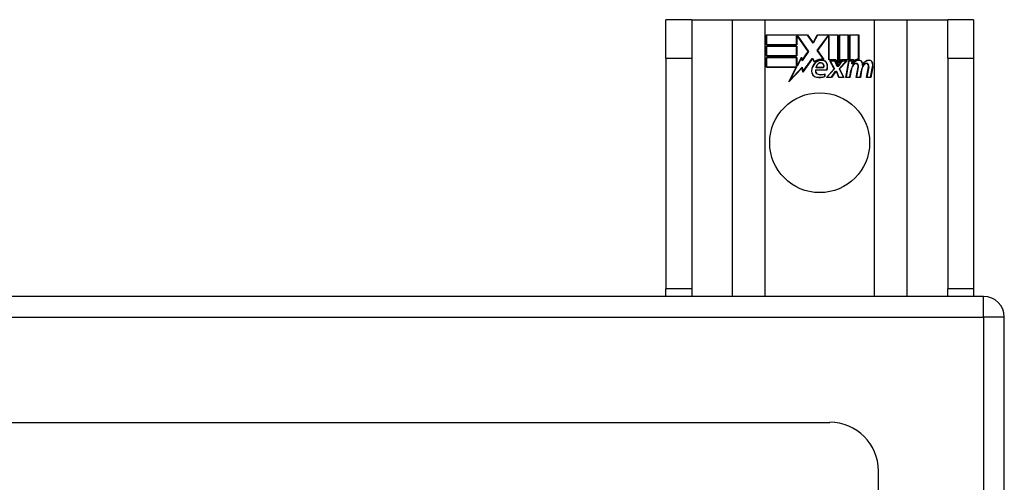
# Model space of a CAD drawing. Header units: inches. Extents: x 10 to 126, y 7 to 90.
# Tile 41 of 59: x 72.55 to 76.55, y 58.34 to 60.22. Entities that reach past the tile are written whole.
import ezdxf

# ---------------------------------------------------------------- set-up
doc = ezdxf.new("R2010")
doc.units = ezdxf.units.IN
doc.header["$MEASUREMENT"] = 0
doc.layers.add('Visible Edges(ANSI)', color=7, linetype='Continuous', lineweight=25)
doc.layers.add('Visible Tangent Edges(ANSI)', color=7, linetype='Continuous', lineweight=25)

msp = doc.modelspace()

# ---------------------------------------------------------------- linework, layer by layer
at = {"layer": 'Visible Edges(ANSI)'}
for p, q in [((75.2795, 60.222), (75.1745, 60.222)), ((75.1745, 60.066), (75.1745, 60.222)), ((75.2795, 60.222), (75.2795, 60.066)), ((75.2795, 60.222), (75.4437, 60.222)), ((75.4437, 60.222), (75.5783, 60.222)), ((75.5783, 60.222), (76.0207, 60.222)), ((76.0207, 60.222), (76.1554, 60.222)), ((76.1554, 60.222), (76.3195, 60.222)), ((76.3195, 60.066), (76.3195, 60.222)), ((76.4245, 60.222), (76.3195, 60.222)), ((76.4245, 60.222), (76.4245, 60.066)), ((75.5833, 60.16), (75.7506, 60.16)), ((75.5833, 60.1199), (75.5833, 60.16)), ((75.7506, 60.16), (75.7726, 60.1274)), ((75.7726, 60.1274), (75.7899, 60.16)), ((75.7899, 60.16), (75.8736, 60.16)), ((75.8736, 60.16), (75.8736, 60.0369)), ((75.8788, 60.046), (75.8788, 60.16)), ((75.8788, 60.16), (75.9159, 60.16)), ((75.9159, 60.16), (75.9159, 60.059)), ((75.9212, 60.059), (75.9212, 60.16)), ((75.9212, 60.16), (75.9583, 60.16)), ((75.9583, 60.16), (75.9583, 60.0607)), ((75.5841, 60.1593), (75.5841, 60.1207)), ((75.7502, 60.1593), (75.5841, 60.1593)), ((75.5841, 60.1207), (75.7059, 60.1207)), ((75.7059, 60.1207), (75.7059, 60.1552)), ((75.7059, 60.1552), (75.7104, 60.1552)), ((75.7067, 60.1544), (75.7067, 60.1199)), ((75.71, 60.1544), (75.7067, 60.1544)), ((75.7528, 60.0922), (75.71, 60.1544)), ((75.7104, 60.1552), (75.7537, 60.0922)), ((75.7727, 60.1259), (75.7502, 60.1593)), ((75.7904, 60.1593), (75.7727, 60.1259)), ((75.7894, 60.0972), (75.8327, 60.1552)), ((75.833, 60.1544), (75.7903, 60.0972)), ((75.8728, 60.1593), (75.7904, 60.1593)), ((75.8327, 60.1552), (75.8368, 60.1552)), ((75.8361, 60.1544), (75.833, 60.1544)), ((75.8361, 60.059), (75.8361, 60.1544)), ((75.8368, 60.1552), (75.8368, 60.0597)), ((75.8728, 60.0406), (75.8728, 60.1593)), ((75.8796, 60.1593), (75.8796, 60.0483)), ((75.9152, 60.1593), (75.8796, 60.1593)), ((75.9152, 60.0597), (75.9152, 60.1593)), ((75.9219, 60.1593), (75.9219, 60.0597)), ((75.9576, 60.1593), (75.9219, 60.1593)), ((75.9576, 60.0614), (75.9576, 60.1593)), ((75.7067, 60.1199), (75.5833, 60.1199)), ((75.5833, 60.0745), (75.5833, 60.1147)), ((75.5833, 60.1147), (75.7067, 60.1147)), ((75.5841, 60.1139), (75.5841, 60.0753)), ((75.7059, 60.1139), (75.5841, 60.1139)), ((75.7059, 60.0753), (75.7059, 60.1139)), ((75.7067, 60.1147), (75.7067, 60.0745)), ((75.7537, 60.0922), (75.7279, 60.0552)), ((75.7283, 60.0571), (75.7528, 60.0922)), ((75.8145, 60.061), (75.7894, 60.0972)), ((75.7903, 60.0972), (75.8162, 60.0599)), ((75.1745, 60.066), (75.1745, 59.128)), ((75.2795, 60.066), (75.2795, 59.128)), ((75.7067, 60.0745), (75.5833, 60.0745)), ((75.5833, 60.0689), (75.7067, 60.0689)), ((75.5833, 60.0288), (75.5833, 60.0689)), ((75.5841, 60.0753), (75.7059, 60.0753)), ((75.7059, 60.0682), (75.5841, 60.0682)), ((75.5841, 60.0682), (75.5841, 60.0295)), ((75.7059, 60.0337), (75.7059, 60.0682)), ((75.7067, 60.0689), (75.7067, 60.0344)), ((75.7075, 60.0344), (75.7258, 60.0697)), ((75.7255, 60.0674), (75.7079, 60.0337)), ((75.7279, 60.0552), (75.7255, 60.0674)), ((75.7258, 60.0697), (75.7283, 60.0571)), ((75.7701, 60.0642), (75.7308, 60.0092)), ((75.7313, 60.0111), (75.7701, 60.0656)), ((75.7701, 60.0656), (75.7789, 60.051)), ((75.7787, 60.0498), (75.7701, 60.0642)), ((75.8642, 60.059), (75.8361, 60.059)), ((75.8368, 60.0597), (75.8647, 60.0597)), ((75.8582, 60.022), (75.8409, 60.0554)), ((75.8409, 60.0554), (75.8612, 60.0554)), ((75.8422, 60.0547), (75.8591, 60.0219)), ((75.8607, 60.0547), (75.8422, 60.0547)), ((75.8704, 60.0317), (75.8607, 60.0547)), ((75.8612, 60.0554), (75.8709, 60.0324)), ((75.8736, 60.0369), (75.8642, 60.059)), ((75.8647, 60.0597), (75.8728, 60.0406)), ((75.8736, 60.0324), (75.8902, 60.0554)), ((75.8906, 60.0547), (75.8739, 60.0317)), ((75.8882, 60.059), (75.8788, 60.046)), ((75.8794, 60.0224), (75.909, 60.0547)), ((75.8796, 60.0483), (75.8878, 60.0597)), ((75.9107, 60.0554), (75.8803, 60.0223)), ((75.8878, 60.0597), (75.9152, 60.0597)), ((75.9159, 60.059), (75.8882, 60.059)), ((75.8902, 60.0554), (75.9107, 60.0554)), ((75.909, 60.0547), (75.8906, 60.0547)), ((75.9058, 59.9872), (75.9178, 60.0554)), ((75.9185, 60.0547), (75.9067, 59.9879)), ((75.9178, 60.0554), (75.9321, 60.0554)), ((75.9312, 60.0547), (75.9185, 60.0547)), ((75.9366, 60.059), (75.9212, 60.059)), ((75.9219, 60.0597), (75.9374, 60.0597)), ((75.9302, 60.0427), (75.9312, 60.0547)), ((75.9351, 60.0427), (75.9302, 60.0427)), ((75.9321, 60.0554), (75.931, 60.0434)), ((75.931, 60.0434), (75.9346, 60.0434)), ((75.9359, 60.0513), (75.9366, 60.059)), ((75.9374, 60.0597), (75.9368, 60.0533)), ((76.3195, 60.066), (76.3195, 59.128)), ((76.4245, 60.066), (76.4245, 59.128)), ((75.7045, 60.0288), (75.5833, 60.0288)), ((75.5841, 60.0295), (75.7058, 60.0295)), ((75.6735, 59.9692), (75.7045, 60.0288)), ((75.7283, 60.0269), (75.6735, 59.9692)), ((75.7058, 60.0295), (75.6766, 59.9735)), ((75.6766, 59.9735), (75.7288, 60.0286)), ((75.7079, 60.0337), (75.7059, 60.0337)), ((75.7067, 60.0344), (75.7075, 60.0344)), ((75.7308, 60.0092), (75.7283, 60.0269)), ((75.7288, 60.0286), (75.7313, 60.0111)), ((75.7826, 60.0175), (75.8284, 60.0175)), ((75.8289, 60.0168), (75.7832, 60.0168)), ((75.8155, 60.0273), (75.7842, 60.0273)), ((75.7851, 60.028), (75.8151, 60.028)), ((75.8199, 59.9911), (75.8199, 60.0007)), ((75.8207, 60.0018), (75.8207, 59.9905)), ((75.8274, 59.9872), (75.8582, 60.022)), ((75.8591, 60.0219), (75.8291, 59.9879)), ((75.8473, 59.9879), (75.8642, 60.0123)), ((75.8646, 60.0115), (75.8477, 59.9872)), ((75.8642, 60.0123), (75.8681, 60.0123)), ((75.8676, 60.0115), (75.8646, 60.0115)), ((75.8769, 59.9872), (75.8676, 60.0115)), ((75.8681, 60.0123), (75.8775, 59.9879)), ((75.8739, 60.0317), (75.8704, 60.0317)), ((75.8709, 60.0324), (75.8736, 60.0324)), ((75.896, 59.9879), (75.8794, 60.0224)), ((75.8803, 60.0223), (75.8972, 59.9872)), ((75.9217, 59.9879), (75.9265, 60.0154)), ((75.9273, 60.0153), (75.9223, 59.9872)), ((75.9482, 59.9872), (75.9558, 60.0303)), ((75.9565, 60.0302), (75.9491, 59.9879)), ((75.9641, 59.9879), (75.9689, 60.0154)), ((75.9696, 60.0153), (75.9647, 59.9872)), ((75.9902, 59.9872), (75.9978, 60.0303)), ((75.9985, 60.0302), (75.9911, 59.9879)), ((76.0061, 59.9879), (76.0143, 60.0302)), ((76.015, 60.03), (76.0067, 59.9872)), ((75.8477, 59.9872), (75.8274, 59.9872)), ((75.8291, 59.9879), (75.8473, 59.9879)), ((75.8972, 59.9872), (75.8769, 59.9872)), ((75.8775, 59.9879), (75.896, 59.9879)), ((75.9223, 59.9872), (75.9058, 59.9872)), ((75.9067, 59.9879), (75.9217, 59.9879)), ((75.9647, 59.9872), (75.9482, 59.9872)), ((75.9491, 59.9879), (75.9641, 59.9879)), ((76.0067, 59.9872), (75.9902, 59.9872)), ((75.9911, 59.9879), (76.0061, 59.9879)), ((75.1745, 59.097), (75.1745, 59.128)), ((75.2795, 59.128), (75.2795, 59.097)), ((76.3195, 59.097), (76.3195, 59.128)), ((76.4245, 59.128), (76.4245, 59.097)), ((76.4655, 59.097), (60.6335, 59.097)), ((76.5495, 39.181), (76.5495, 59.013)), ((61.2582, 58.5852), (75.8409, 58.5852)), ((76.0377, 58.3884), (76.0377, 39.8057))]:
    msp.add_line(p, q, dxfattribs=at)
msp.add_circle((75.7995, 59.722), 0.203, dxfattribs=at)
for centre, radius, start, end in [((75.8156, 60.0108), 0.0498, 134.1684, 176.5646), ((75.8156, 60.0108), 0.049, 134.1684, 176.5646), ((75.807, 60.0197), 0.0412, 77.079, 133.1785), ((75.807, 60.0197), 0.042, 79.6582, 131.9139), ((75.807, 60.0197), 0.0374, 80.4085, 134.1684), ((75.807, 60.0197), 0.0366, 80.3604, 134.1684), ((75.8059, 60.0255), 0.0218, 109.3797, 175.226), ((75.8059, 60.0255), 0.021, 109.3797, 172.9975), ((75.8035, 60.0324), 0.0144, 51.1652, 109.3797), ((75.8035, 60.0324), 0.0137, 51.1652, 109.3797), ((75.8046, 60.0337), 0.0119, 331.4547, 51.1652), ((75.8046, 60.0337), 0.0127, 329.421, 51.1652), ((75.8116, 60.0376), 0.0183, 23.8445, 85.1757), ((75.8116, 60.0376), 0.019, 23.8445, 85.0802), ((75.7967, 60.031), 0.0345, 336.9643, 23.8445), ((75.7967, 60.031), 0.0352, 336.1555, 23.8445), ((75.9599, 60.0273), 0.03, 89.4776, 147.4114), ((75.9487, 60.0279), 0.0165, 96.03, 147.5992), ((75.9599, 60.0273), 0.0293, 89.4776, 148.2123), ((75.9487, 60.0279), 0.0157, 96.03, 147.5992), ((75.9577, 60.0307), 0.03, 88.7952, 136.5849), ((75.9577, 60.0307), 0.0307, 90.2222, 132.7339), ((75.9479, 60.0361), 0.00825, 23.5571, 96.03), ((75.9479, 60.0361), 0.0075, 23.5571, 96.03), ((75.9601, 60.0446), 0.0127, 16.9928, 89.4776), ((75.9601, 60.0446), 0.0119, 16.9928, 89.4776), ((75.9378, 60.0378), 0.0353, 357.7769, 16.9928), ((75.9378, 60.0378), 0.036, 3.6169, 16.9928), ((76.0013, 60.0266), 0.0299, 89.6788, 160.8136), ((76.0013, 60.0266), 0.0307, 89.6788, 153.9508), ((75.9907, 60.0279), 0.0165, 96.1027, 147.6301), ((75.9907, 60.0279), 0.0157, 96.1027, 147.6083), ((75.9899, 60.0361), 0.00825, 23.5487, 96.1027), ((75.9899, 60.0361), 0.0075, 23.5487, 96.1027), ((76.0014, 60.0441), 0.0131, 18.4748, 89.6788), ((76.0014, 60.0441), 0.0124, 18.4748, 89.6788), ((75.9797, 60.0369), 0.0352, 349, 18.4748), ((75.9797, 60.0369), 0.036, 349, 18.4748), ((75.7906, 60.0123), 0.0247, 176.5646, 261.5605), ((75.7906, 60.0123), 0.0239, 176.5646, 261.5605), ((75.7947, 60.0134), 0.0127, 160.9907, 244.6784), ((75.7947, 60.0134), 0.012, 163.5261, 244.6784), ((75.806, 60.0372), 0.0391, 244.6784, 290.9242), ((75.806, 60.0372), 0.0384, 244.6784, 292.5609), ((75.9845, 60.0052), 0.0589, 147.5992, 170), ((75.9845, 60.0052), 0.0581, 147.5992, 170), ((75.9406, 60.033), 0.0154, 350, 23.5571), ((75.9406, 60.033), 0.0161, 350, 23.5571), ((76.027, 60.006), 0.0589, 148.5524, 170.8204), ((76.027, 60.006), 0.0581, 148.5584, 170.8257), ((75.9826, 60.033), 0.0154, 349.9922, 23.5487), ((75.9826, 60.033), 0.0161, 349.9924, 23.5487), ((75.7981, 60.063), 0.0759, 261.5605, 287.3343), ((75.7981, 60.063), 0.0751, 261.5605, 286.9141), ((76.4655, 59.013), 0.084, 0, 90), ((75.8409, 58.3884), 0.1969, 0, 90)]:
    msp.add_arc(centre, radius, start, end, dxfattribs=at)
at = {"layer": 'Visible Tangent Edges(ANSI)'}
for p, q in [((75.4437, 60.222), (75.4437, 59.097)), ((75.5783, 59.097), (75.5783, 60.222)), ((76.0207, 60.222), (76.0207, 59.097)), ((76.1554, 59.097), (76.1554, 60.222)), ((75.1745, 60.066), (75.2795, 60.066)), ((76.3195, 60.066), (76.4245, 60.066)), ((75.2795, 59.128), (75.1745, 59.128)), ((76.4245, 59.128), (76.3195, 59.128)), ((76.4655, 59.013), (76.4655, 59.097)), ((60.6335, 59.013), (76.4655, 59.013)), ((76.4655, 59.013), (76.4655, 39.181)), ((76.5495, 59.013), (76.4655, 59.013))]:
    msp.add_line(p, q, dxfattribs=at)

doc.saveas('drawing.dxf')
